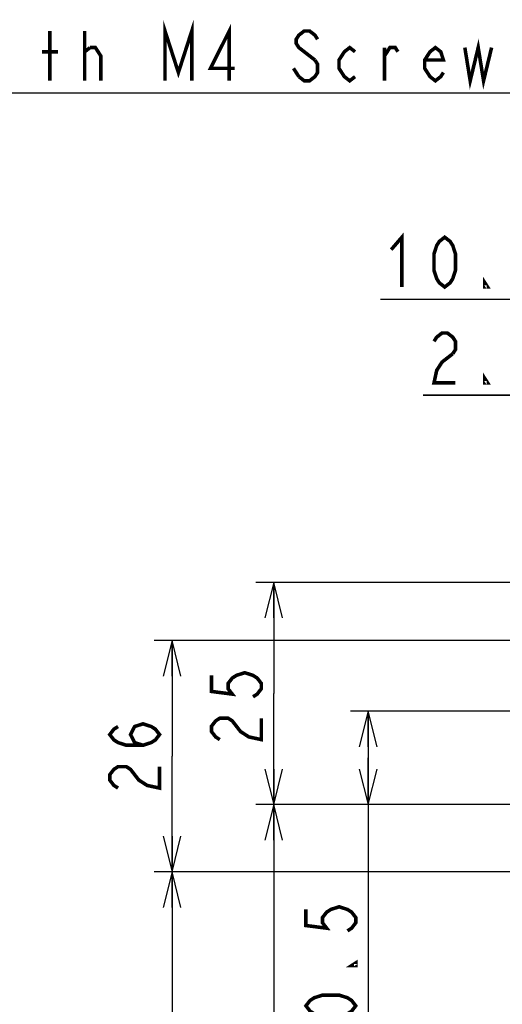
# Model space of a CAD drawing. Extents: x 28 to 410, y 34 to 287.
# Tile 25 of 33: x 209 to 236, y 153 to 208. Entities that reach past the tile are written whole.
import ezdxf

# ---------------------------------------------------------------- set-up
doc = ezdxf.new("R2010")
doc.units = 0
doc.header["$LTSCALE"] = 23.1
doc.layers.get('0').update_dxf_attribs({"linetype": 'CONTINUOUS'})
doc.layers.add('ALL_DIM', color=7, linetype='CONTINUOUS')
doc.layers.add('ALL_NOTE', color=7, linetype='CONTINUOUS')
doc.dimstyles.get("Standard").update_dxf_attribs({"dimtxt": 2.5, "dimasz": 2.5, "dimexe": 1.25, "dimexo": 0.625, "dimtad": 1, "dimcen": 2.5, "dimazin": 3, "dimtfac": 1, "dimtmove": 0, "dimatfit": 3})

# ---------------------------------------------------------------- blocks, each defined once
blk = doc.blocks.new('_OPEN')
at = {"color": 0, "linetype": 'BYBLOCK'}
for p, q in [((0, 0), (-1, 0.25)), ((-1, -0.25), (0, 0)), ((-1, 0), (0, 0))]:
    blk.add_line(p, q, dxfattribs=at)
blk = doc.blocks.new('*D20')
at = {"layer": 'ALL_DIM', "color": 2, "linetype": 'CONTINUOUS'}
for p, q in [((245.296, 160.153), (216.397, 160.153)), ((217.397, 160.153), (217.397, 147.303)), ((217.397, 134.453), (217.397, 147.303)), ((241.896, 134.453), (216.397, 134.453))]:
    blk.add_line(p, q, dxfattribs=at)
at = {"layer": 'ALL_DIM', "color": 2, "linetype": 'CONTINUOUS', "xscale": 2, "yscale": 2, "zscale": 2}
for p, rotation in [((217.397, 160.153), 90), ((217.397, 134.453), 270)]:
    blk.add_blockref('_OPEN', p, dxfattribs=dict(at, rotation=rotation))
blk = doc.blocks.new('*D21')
at = {"layer": 'ALL_DIM', "color": 2, "linetype": 'CONTINUOUS'}
for p, q in [((246.296, 159.153), (246.296, 111.83)), ((242.896, 133.453), (242.896, 111.83)), ((242.896, 112.83), (233.365, 112.83)), ((233.365, 112.83), (244.596, 112.83)), ((251.296, 112.83), (244.596, 112.83)), ((246.296, 112.83), (251.296, 112.83))]:
    blk.add_line(p, q, dxfattribs=at)
at = {"layer": 'ALL_DIM', "color": 2, "linetype": 'CONTINUOUS', "xscale": 2, "yscale": 2, "zscale": 2}
blk.add_blockref('_OPEN', (242.896, 112.83), dxfattribs=at)
at = {"layer": 'ALL_DIM', "color": 2, "linetype": 'CONTINUOUS', "xscale": 2, "yscale": 2, "zscale": 2, "rotation": 180}
blk.add_blockref('_OPEN', (246.296, 112.83), dxfattribs=at)
blk = doc.blocks.new('*D23')
at = {"layer": 'ALL_DIM', "color": 2, "linetype": 'CONTINUOUS'}
for p, q in [((243.896, 173.153), (216.397, 173.153)), ((217.397, 173.153), (217.397, 166.653)), ((217.397, 160.153), (217.397, 166.653)), ((245.296, 160.153), (216.397, 160.153))]:
    blk.add_line(p, q, dxfattribs=at)
at = {"layer": 'ALL_DIM', "color": 2, "linetype": 'CONTINUOUS', "xscale": 2, "yscale": 2, "zscale": 2}
for p, rotation in [((217.397, 173.153), 90), ((217.397, 160.153), 270)]:
    blk.add_blockref('_OPEN', p, dxfattribs=dict(at, rotation=rotation))
blk = doc.blocks.new('*D24')
at = {"layer": 'ALL_DIM', "color": 2, "linetype": 'CONTINUOUS'}
for p, q in [((244.896, 174.153), (244.896, 187.951)), ((246.296, 161.153), (246.296, 187.951)), ((244.896, 186.951), (231.525, 186.951)), ((231.525, 186.951), (245.596, 186.951)), ((251.296, 186.951), (245.596, 186.951)), ((246.296, 186.951), (251.296, 186.951))]:
    blk.add_line(p, q, dxfattribs=at)
at = {"layer": 'ALL_DIM', "color": 2, "linetype": 'CONTINUOUS', "xscale": 2, "yscale": 2, "zscale": 2}
blk.add_blockref('_OPEN', (244.896, 186.951), dxfattribs=at)
at = {"layer": 'ALL_DIM', "color": 2, "linetype": 'CONTINUOUS', "xscale": 2, "yscale": 2, "zscale": 2, "rotation": 180}
blk.add_blockref('_OPEN', (246.296, 186.951), dxfattribs=at)
blk = doc.blocks.new('*D25')
at = {"layer": 'ALL_DIM', "color": 2, "linetype": 'CONTINUOUS'}
for p, q in [((244.896, 174.153), (244.896, 193.338)), ((250.346, 174.153), (250.346, 193.338)), ((247.621, 192.338), (229.117, 192.338)), ((244.896, 192.338), (247.621, 192.338)), ((250.346, 192.338), (247.621, 192.338))]:
    blk.add_line(p, q, dxfattribs=at)
at = {"layer": 'ALL_DIM', "color": 2, "linetype": 'CONTINUOUS', "xscale": 2, "yscale": 2, "zscale": 2, "rotation": 180}
blk.add_blockref('_OPEN', (244.896, 192.338), dxfattribs=at)
at = {"layer": 'ALL_DIM', "color": 2, "linetype": 'CONTINUOUS', "xscale": 2, "yscale": 2, "zscale": 2}
blk.add_blockref('_OPEN', (250.346, 192.338), dxfattribs=at)
blk = doc.blocks.new('*D29')
at = {"layer": 'ALL_DIM', "color": 2, "linetype": 'CONTINUOUS'}
for p, q in [((258.771, 163.931), (222.118, 163.931)), ((223.118, 163.931), (223.118, 149.192)), ((223.118, 134.453), (223.118, 149.192)), ((241.896, 134.453), (222.118, 134.453))]:
    blk.add_line(p, q, dxfattribs=at)
at = {"layer": 'ALL_DIM', "color": 2, "linetype": 'CONTINUOUS', "xscale": 2, "yscale": 2, "zscale": 2}
for p, rotation in [((223.118, 163.931), 90), ((223.118, 134.453), 270)]:
    blk.add_blockref('_OPEN', p, dxfattribs=dict(at, rotation=rotation))
blk = doc.blocks.new('*D30')
at = {"layer": 'ALL_DIM', "color": 2, "linetype": 'CONTINUOUS'}
for p, q in [((257.521, 169.181), (227.427, 169.181)), ((228.427, 169.181), (228.427, 166.556)), ((228.427, 163.931), (228.427, 166.556)), ((228.427, 166.556), (228.427, 149.006)), ((258.771, 163.931), (227.427, 163.931))]:
    blk.add_line(p, q, dxfattribs=at)
at = {"layer": 'ALL_DIM', "color": 2, "linetype": 'CONTINUOUS', "xscale": 2, "yscale": 2, "zscale": 2}
for p, rotation in [((228.427, 169.181), 90), ((228.427, 163.931), 270)]:
    blk.add_blockref('_OPEN', p, dxfattribs=dict(at, rotation=rotation))
blk = doc.blocks.new('*D31')
at = {"layer": 'ALL_DIM', "color": 2, "linetype": 'CONTINUOUS'}
for p, q in [((256.021, 176.431), (222.118, 176.431)), ((223.118, 176.431), (223.118, 170.181)), ((223.118, 163.931), (223.118, 170.181)), ((258.771, 163.931), (222.118, 163.931))]:
    blk.add_line(p, q, dxfattribs=at)
at = {"layer": 'ALL_DIM', "color": 2, "linetype": 'CONTINUOUS', "xscale": 2, "yscale": 2, "zscale": 2}
for p, rotation in [((223.118, 176.431), 90), ((223.118, 163.931), 270)]:
    blk.add_blockref('_OPEN', p, dxfattribs=dict(at, rotation=rotation))

msp = doc.modelspace()

# ---------------------------------------------------------------- linework, layer by layer
at = {"layer": 'ALL_DIM', "color": 2, "linetype": 'CONTINUOUS', "const_width": 0.2}
for points in [[(229.719, 195.138), (230.321, 195.838), (230.321, 193.038)], [(232.729, 193.038), (232.428, 193.271), (232.278, 193.505), (232.127, 193.971), (232.127, 194.905), (232.278, 195.371), (232.428, 195.605), (232.729, 195.838), (233.03, 195.605), (233.181, 195.371), (233.331, 194.905), (233.331, 193.971), (233.181, 193.505), (233.03, 193.271), (232.729, 193.038)], [(235.137, 193.038), (234.987, 193.038), (234.987, 193.271), (235.137, 193.038)], [(232.127, 189.984), (232.278, 190.218), (232.579, 190.451), (232.88, 190.451), (233.181, 190.218), (233.331, 189.984), (233.331, 189.518), (233.181, 189.284)], [(233.181, 189.284), (232.579, 188.818), (232.278, 188.351), (232.127, 187.651), (233.331, 187.651)], [(235.137, 187.651), (234.987, 187.651), (234.987, 187.884), (235.137, 187.651)], [(219.618, 171.199), (219.618, 170.296), (220.785, 170.146), (220.551, 170.447), (220.551, 170.748), (220.785, 171.049), (221.018, 171.199), (221.485, 171.35), (221.951, 171.199), (222.185, 171.049), (222.418, 170.748), (222.418, 170.447), (222.185, 170.146), (221.951, 169.995)], [(220.085, 167.587), (219.851, 167.738), (219.618, 168.039), (219.618, 168.34), (219.851, 168.641), (220.085, 168.791), (220.551, 168.791), (220.785, 168.641), (221.018, 168.34), (221.251, 168.039), (221.718, 167.738), (222.418, 167.587), (222.418, 168.791)], [(215.764, 167.27), (215.297, 167.42), (215.064, 167.872), (215.297, 168.323), (215.764, 168.474), (216.23, 168.323), (216.464, 168.173), (216.697, 167.872), (216.464, 167.571), (216.23, 167.42), (215.764, 167.27), (214.83, 167.27), (214.364, 167.42), (214.13, 167.571), (213.897, 167.872), (214.13, 168.173), (214.364, 168.323)], [(214.364, 164.862), (214.13, 165.012), (213.897, 165.313), (213.897, 165.614), (214.13, 165.915), (214.364, 166.066), (214.83, 166.066), (215.064, 165.915), (215.297, 165.614), (215.53, 165.313), (215.997, 165.012), (216.697, 164.862), (216.697, 166.066)], [(224.927, 158.036), (224.927, 157.133), (226.094, 156.983), (225.86, 157.284), (225.86, 157.585), (226.094, 157.886), (226.327, 158.036), (226.794, 158.187), (227.26, 158.036), (227.494, 157.886), (227.727, 157.585), (227.727, 157.284), (227.494, 156.983), (227.26, 156.832)], [(227.727, 155.026), (227.727, 154.876), (227.494, 154.876), (227.727, 155.026)], [(227.727, 152.618), (227.494, 152.317), (227.26, 152.167), (226.794, 152.016), (225.86, 152.016), (225.394, 152.167), (225.16, 152.317), (224.927, 152.618), (225.16, 152.919), (225.394, 153.07), (225.86, 153.22), (226.794, 153.22), (227.26, 153.07), (227.494, 152.919), (227.727, 152.618)]]:
    msp.add_lwpolyline(points, dxfattribs=at)
at = {"layer": 'ALL_NOTE', "color": 2, "linetype": 'CONTINUOUS'}
msp.add_line((238.224, 203.935), (204.512, 203.935), dxfattribs=at)
at = {"layer": 'ALL_NOTE', "color": 2, "linetype": 'CONTINUOUS', "const_width": 0.2}
for points in [[(217.004, 204.635), (217.004, 207.435), (217.756, 205.102), (218.509, 207.435), (218.509, 204.635)], [(220.616, 204.635), (220.616, 207.435), (219.562, 205.335), (220.917, 205.335)], [(210.532, 204.635), (210.532, 207.435)], [(212.489, 204.635), (212.489, 207.435)], [(225.582, 206.968), (225.432, 207.202), (225.131, 207.435), (224.83, 207.435), (224.529, 207.202), (224.378, 206.968), (224.378, 206.735), (224.529, 206.502), (225.432, 205.802)], [(212.489, 206.268), (212.79, 206.502)], [(212.79, 206.502), (213.091, 206.502), (213.392, 206.035), (213.392, 204.635)], [(227.689, 204.868), (227.388, 204.635), (227.087, 204.868), (226.786, 205.335), (226.786, 205.802), (227.087, 206.268), (227.388, 206.502), (227.689, 206.268)], [(229.345, 206.035), (229.646, 206.502), (229.947, 206.502), (230.097, 206.268)], [(229.345, 204.635), (229.345, 206.502)], [(232.656, 205.102), (232.505, 204.868), (232.204, 204.635), (231.903, 204.868), (231.602, 205.335), (231.602, 205.802), (231.903, 206.268), (232.204, 206.502), (232.505, 206.268), (232.656, 205.802), (231.602, 205.802)], [(233.86, 206.502), (234.161, 204.635), (234.612, 206.502), (234.913, 204.635), (235.364, 206.502)], [(210.081, 206.268), (210.984, 206.268)], [(224.529, 204.868), (224.227, 205.335)], [(225.432, 205.802), (225.582, 205.568), (225.582, 205.102), (225.432, 204.868), (225.131, 204.635), (224.83, 204.635), (224.529, 204.868)]]:
    msp.add_lwpolyline(points, dxfattribs=at)

# ---------------------------------------------------------------- dimensions: what is measured, and where the dimension line sits
at = {"layer": 'ALL_DIM', "color": 2, "linetype": 'CONTINUOUS'}
for base, p1, p2, picture, middle in [((250.346, 192.338), (244.896, 174.153), (250.346, 174.153), '*D25', (229.117, 193.038)), ((246.296, 186.951), (244.896, 174.153), (246.296, 161.153), '*D24', (231.525, 187.651)), ((246.296, 112.83), (242.896, 133.453), (246.296, 159.153), '*D21', (233.365, 113.53))]:
    dim = msp.add_linear_dim(base=base, p1=p1, p2=p2, dimstyle='Standard', dxfattribs=at)
    dim.commit()
    dim.dimension.update_dxf_attribs({"geometry": picture, "text_midpoint": middle, "dimtype": 128})
for base, p1, p2, angle, picture, middle in [((223.118, 163.931), (256.021, 176.431), (258.771, 163.931), 270, '*D31', (222.418, 166.985)), ((217.397, 160.153), (243.896, 173.153), (245.296, 160.153), 270, '*D23', (216.697, 164.26)), ((228.427, 169.181), (258.771, 163.931), (257.521, 169.181), 90, '*D30', (227.727, 149.006)), ((223.118, 163.931), (241.896, 134.453), (258.771, 163.931), 90, '*D29', (222.418, 147.973)), ((217.397, 160.153), (241.896, 134.453), (245.296, 160.153), 90, '*D20', (216.697, 143.125))]:
    dim = msp.add_linear_dim(base=base, p1=p1, p2=p2, angle=angle, dimstyle='Standard', dxfattribs=at)
    dim.commit()
    dim.dimension.update_dxf_attribs({"geometry": picture, "text_midpoint": middle, "dimtype": 128})

doc.saveas('drawing.dxf')
